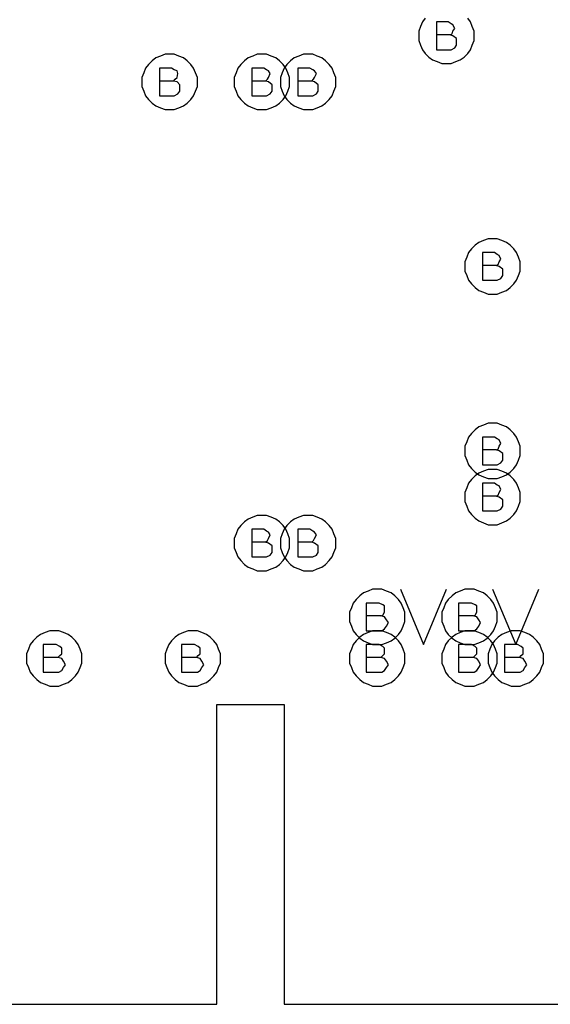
# Model space of a CAD drawing. Extents: x 28 to 61, y 25 to 46.
# Tile 5 of 61: x 35.193 to 35.767, y 29.96 to 31.027. Entities that reach past the tile are written whole.
import ezdxf

# ---------------------------------------------------------------- set-up
doc = ezdxf.new("R2010")
doc.units = 0
doc.layers.add('RVP8-TX_d_fab', color=2, linetype='CONTINUOUS')

msp = doc.modelspace()

# ---------------------------------------------------------------- linework, layer by layer
at = {"layer": 'RVP8-TX_d_fab'}
for points in [[(33.23, 29.96), (33.821, 29.96), (33.821, 30.285), (34.835, 30.285), (34.835, 29.96), (35.406, 29.96), (35.406, 30.285), (35.479, 30.285), (35.479, 29.96), (37.306, 29.96), (37.306, 30.285), (37.38, 30.285), (37.38, 29.96), (37.951, 29.96), (37.951, 30.285), (40.105, 30.285), (40.105, 34.51), (33.23, 34.51), (33.23, 29.96)], [(35.385, 30.96), (35.385, 30.965), (35.383, 30.97), (35.381, 30.975), (35.378, 30.979), (35.374, 30.983), (35.37, 30.986), (35.365, 30.988), (35.36, 30.99), (35.355, 30.99), (35.35, 30.99), (35.345, 30.988), (35.34, 30.986), (35.336, 30.983), (35.332, 30.979), (35.329, 30.975), (35.327, 30.97), (35.325, 30.965), (35.325, 30.96), (35.325, 30.955), (35.327, 30.95), (35.329, 30.945), (35.332, 30.941), (35.336, 30.937), (35.34, 30.934), (35.345, 30.932), (35.35, 30.93), (35.355, 30.93), (35.36, 30.93), (35.365, 30.932), (35.37, 30.934), (35.374, 30.937), (35.378, 30.941), (35.381, 30.945), (35.383, 30.95), (35.385, 30.955), (35.385, 30.96)], [(35.485, 30.96), (35.485, 30.965), (35.483, 30.97), (35.481, 30.975), (35.478, 30.979), (35.474, 30.983), (35.47, 30.986), (35.465, 30.988), (35.46, 30.99), (35.455, 30.99), (35.45, 30.99), (35.445, 30.988), (35.44, 30.986), (35.436, 30.983), (35.432, 30.979), (35.429, 30.975), (35.427, 30.97), (35.425, 30.965), (35.425, 30.96), (35.425, 30.955), (35.427, 30.95), (35.429, 30.945), (35.432, 30.941), (35.436, 30.937), (35.44, 30.934), (35.445, 30.932), (35.45, 30.93), (35.455, 30.93), (35.46, 30.93), (35.465, 30.932), (35.47, 30.934), (35.474, 30.937), (35.478, 30.941), (35.481, 30.945), (35.483, 30.95), (35.485, 30.955), (35.485, 30.96)], [(35.535, 30.96), (35.535, 30.965), (35.533, 30.97), (35.531, 30.975), (35.528, 30.979), (35.524, 30.983), (35.52, 30.986), (35.515, 30.988), (35.51, 30.99), (35.505, 30.99), (35.5, 30.99), (35.495, 30.988), (35.49, 30.986), (35.486, 30.983), (35.482, 30.979), (35.479, 30.975), (35.477, 30.97), (35.475, 30.965), (35.475, 30.96), (35.475, 30.955), (35.477, 30.95), (35.479, 30.945), (35.482, 30.941), (35.486, 30.937), (35.49, 30.934), (35.495, 30.932), (35.5, 30.93), (35.505, 30.93), (35.51, 30.93), (35.515, 30.932), (35.52, 30.934), (35.524, 30.937), (35.528, 30.941), (35.531, 30.945), (35.533, 30.95), (35.535, 30.955), (35.535, 30.96)], [(35.735, 30.76), (35.735, 30.765), (35.733, 30.77), (35.731, 30.775), (35.728, 30.779), (35.724, 30.783), (35.72, 30.786), (35.715, 30.788), (35.71, 30.79), (35.705, 30.79), (35.7, 30.79), (35.695, 30.788), (35.69, 30.786), (35.686, 30.783), (35.682, 30.779), (35.679, 30.775), (35.677, 30.77), (35.675, 30.765), (35.675, 30.76), (35.675, 30.755), (35.677, 30.75), (35.679, 30.745), (35.682, 30.741), (35.686, 30.737), (35.69, 30.734), (35.695, 30.732), (35.7, 30.73), (35.705, 30.73), (35.71, 30.73), (35.715, 30.732), (35.72, 30.734), (35.724, 30.737), (35.728, 30.741), (35.731, 30.745), (35.733, 30.75), (35.735, 30.755), (35.735, 30.76)], [(35.735, 30.56), (35.735, 30.565), (35.733, 30.57), (35.731, 30.575), (35.728, 30.579), (35.724, 30.583), (35.72, 30.586), (35.715, 30.588), (35.71, 30.59), (35.705, 30.59), (35.7, 30.59), (35.695, 30.588), (35.69, 30.586), (35.686, 30.583), (35.682, 30.579), (35.679, 30.575), (35.677, 30.57), (35.675, 30.565), (35.675, 30.56), (35.675, 30.555), (35.677, 30.55), (35.679, 30.545), (35.682, 30.541), (35.686, 30.537), (35.69, 30.534), (35.695, 30.532), (35.7, 30.53), (35.705, 30.53), (35.71, 30.53), (35.715, 30.532), (35.72, 30.534), (35.724, 30.537), (35.728, 30.541), (35.731, 30.545), (35.733, 30.55), (35.735, 30.555), (35.735, 30.56)], [(35.735, 30.51), (35.735, 30.515), (35.733, 30.52), (35.731, 30.525), (35.728, 30.529), (35.724, 30.533), (35.72, 30.536), (35.715, 30.538), (35.71, 30.54), (35.705, 30.54), (35.7, 30.54), (35.695, 30.538), (35.69, 30.536), (35.686, 30.533), (35.682, 30.529), (35.679, 30.525), (35.677, 30.52), (35.675, 30.515), (35.675, 30.51), (35.675, 30.505), (35.677, 30.5), (35.679, 30.495), (35.682, 30.491), (35.686, 30.487), (35.69, 30.484), (35.695, 30.482), (35.7, 30.48), (35.705, 30.48), (35.71, 30.48), (35.715, 30.482), (35.72, 30.484), (35.724, 30.487), (35.728, 30.491), (35.731, 30.495), (35.733, 30.5), (35.735, 30.505), (35.735, 30.51)], [(35.485, 30.46), (35.485, 30.465), (35.483, 30.47), (35.481, 30.475), (35.478, 30.479), (35.474, 30.483), (35.47, 30.486), (35.465, 30.488), (35.46, 30.49), (35.455, 30.49), (35.45, 30.49), (35.445, 30.488), (35.44, 30.486), (35.436, 30.483), (35.432, 30.479), (35.429, 30.475), (35.427, 30.47), (35.425, 30.465), (35.425, 30.46), (35.425, 30.455), (35.427, 30.45), (35.429, 30.445), (35.432, 30.441), (35.436, 30.437), (35.44, 30.434), (35.445, 30.432), (35.45, 30.43), (35.455, 30.43), (35.46, 30.43), (35.465, 30.432), (35.47, 30.434), (35.474, 30.437), (35.478, 30.441), (35.481, 30.445), (35.483, 30.45), (35.485, 30.455), (35.485, 30.46)], [(35.535, 30.46), (35.535, 30.465), (35.533, 30.47), (35.531, 30.475), (35.528, 30.479), (35.524, 30.483), (35.52, 30.486), (35.515, 30.488), (35.51, 30.49), (35.505, 30.49), (35.5, 30.49), (35.495, 30.488), (35.49, 30.486), (35.486, 30.483), (35.482, 30.479), (35.479, 30.475), (35.477, 30.47), (35.475, 30.465), (35.475, 30.46), (35.475, 30.455), (35.477, 30.45), (35.479, 30.445), (35.482, 30.441), (35.486, 30.437), (35.49, 30.434), (35.495, 30.432), (35.5, 30.43), (35.505, 30.43), (35.51, 30.43), (35.515, 30.432), (35.52, 30.434), (35.524, 30.437), (35.528, 30.441), (35.531, 30.445), (35.533, 30.45), (35.535, 30.455), (35.535, 30.46)], [(35.61, 30.38), (35.61, 30.385), (35.608, 30.39), (35.606, 30.395), (35.603, 30.399), (35.599, 30.403), (35.595, 30.406), (35.59, 30.408), (35.585, 30.41), (35.58, 30.41), (35.575, 30.41), (35.57, 30.408), (35.565, 30.406), (35.561, 30.403), (35.557, 30.399), (35.554, 30.395), (35.552, 30.39), (35.55, 30.385), (35.55, 30.38), (35.55, 30.375), (35.552, 30.37), (35.554, 30.365), (35.557, 30.361), (35.561, 30.357), (35.565, 30.354), (35.57, 30.352), (35.575, 30.35), (35.58, 30.35), (35.585, 30.35), (35.59, 30.352), (35.595, 30.354), (35.599, 30.357), (35.603, 30.361), (35.606, 30.365), (35.608, 30.37), (35.61, 30.375), (35.61, 30.38)], [(35.71, 30.38), (35.71, 30.385), (35.708, 30.39), (35.706, 30.395), (35.703, 30.399), (35.699, 30.403), (35.695, 30.406), (35.69, 30.408), (35.685, 30.41), (35.68, 30.41), (35.675, 30.41), (35.67, 30.408), (35.665, 30.406), (35.661, 30.403), (35.657, 30.399), (35.654, 30.395), (35.652, 30.39), (35.65, 30.385), (35.65, 30.38), (35.65, 30.375), (35.652, 30.37), (35.654, 30.365), (35.657, 30.361), (35.661, 30.357), (35.665, 30.354), (35.67, 30.352), (35.675, 30.35), (35.68, 30.35), (35.685, 30.35), (35.69, 30.352), (35.695, 30.354), (35.699, 30.357), (35.703, 30.361), (35.706, 30.365), (35.708, 30.37), (35.71, 30.375), (35.71, 30.38)], [(35.26, 30.335), (35.26, 30.34), (35.258, 30.345), (35.256, 30.35), (35.253, 30.354), (35.249, 30.358), (35.245, 30.361), (35.24, 30.363), (35.235, 30.365), (35.23, 30.365), (35.225, 30.365), (35.22, 30.363), (35.215, 30.361), (35.211, 30.358), (35.207, 30.354), (35.204, 30.35), (35.202, 30.345), (35.2, 30.34), (35.2, 30.335), (35.2, 30.33), (35.202, 30.325), (35.204, 30.32), (35.207, 30.316), (35.211, 30.312), (35.215, 30.309), (35.22, 30.307), (35.225, 30.305), (35.23, 30.305), (35.235, 30.305), (35.24, 30.307), (35.245, 30.309), (35.249, 30.312), (35.253, 30.316), (35.256, 30.32), (35.258, 30.325), (35.26, 30.33), (35.26, 30.335)], [(35.41, 30.335), (35.41, 30.34), (35.408, 30.345), (35.406, 30.35), (35.403, 30.354), (35.399, 30.358), (35.395, 30.361), (35.39, 30.363), (35.385, 30.365), (35.38, 30.365), (35.375, 30.365), (35.37, 30.363), (35.365, 30.361), (35.361, 30.358), (35.357, 30.354), (35.354, 30.35), (35.352, 30.345), (35.35, 30.34), (35.35, 30.335), (35.35, 30.33), (35.352, 30.325), (35.354, 30.32), (35.357, 30.316), (35.361, 30.312), (35.365, 30.309), (35.37, 30.307), (35.375, 30.305), (35.38, 30.305), (35.385, 30.305), (35.39, 30.307), (35.395, 30.309), (35.399, 30.312), (35.403, 30.316), (35.406, 30.32), (35.408, 30.325), (35.41, 30.33), (35.41, 30.335)], [(35.61, 30.335), (35.61, 30.34), (35.608, 30.345), (35.606, 30.35), (35.603, 30.354), (35.599, 30.358), (35.595, 30.361), (35.59, 30.363), (35.585, 30.365), (35.58, 30.365), (35.575, 30.365), (35.57, 30.363), (35.565, 30.361), (35.561, 30.358), (35.557, 30.354), (35.554, 30.35), (35.552, 30.345), (35.55, 30.34), (35.55, 30.335), (35.55, 30.33), (35.552, 30.325), (35.554, 30.32), (35.557, 30.316), (35.561, 30.312), (35.565, 30.309), (35.57, 30.307), (35.575, 30.305), (35.58, 30.305), (35.585, 30.305), (35.59, 30.307), (35.595, 30.309), (35.599, 30.312), (35.603, 30.316), (35.606, 30.32), (35.608, 30.325), (35.61, 30.33), (35.61, 30.335)], [(35.71, 30.335), (35.71, 30.34), (35.708, 30.345), (35.706, 30.35), (35.703, 30.354), (35.699, 30.358), (35.695, 30.361), (35.69, 30.363), (35.685, 30.365), (35.68, 30.365), (35.675, 30.365), (35.67, 30.363), (35.665, 30.361), (35.661, 30.358), (35.657, 30.354), (35.654, 30.35), (35.652, 30.345), (35.65, 30.34), (35.65, 30.335), (35.65, 30.33), (35.652, 30.325), (35.654, 30.32), (35.657, 30.316), (35.661, 30.312), (35.665, 30.309), (35.67, 30.307), (35.675, 30.305), (35.68, 30.305), (35.685, 30.305), (35.69, 30.307), (35.695, 30.309), (35.699, 30.312), (35.703, 30.316), (35.706, 30.32), (35.708, 30.325), (35.71, 30.33), (35.71, 30.335)], [(35.76, 30.335), (35.76, 30.34), (35.758, 30.345), (35.756, 30.35), (35.753, 30.354), (35.749, 30.358), (35.745, 30.361), (35.74, 30.363), (35.735, 30.365), (35.73, 30.365), (35.725, 30.365), (35.72, 30.363), (35.715, 30.361), (35.711, 30.358), (35.707, 30.354), (35.704, 30.35), (35.702, 30.345), (35.7, 30.34), (35.7, 30.335), (35.7, 30.33), (35.702, 30.325), (35.704, 30.32), (35.707, 30.316), (35.711, 30.312), (35.715, 30.309), (35.72, 30.307), (35.725, 30.305), (35.73, 30.305), (35.735, 30.305), (35.74, 30.307), (35.745, 30.309), (35.749, 30.312), (35.753, 30.316), (35.756, 30.32), (35.758, 30.325), (35.76, 30.33), (35.76, 30.335)]]:
    msp.add_lwpolyline(points, close=True, dxfattribs=at)
for points in [[(35.632, 31.029), (35.629, 31.025), (35.627, 31.02), (35.625, 31.015), (35.625, 31.01), (35.625, 31.005), (35.627, 31), (35.629, 30.995), (35.632, 30.991), (35.636, 30.987), (35.64, 30.984), (35.645, 30.982), (35.65, 30.98), (35.655, 30.98), (35.66, 30.98), (35.665, 30.982), (35.67, 30.984), (35.674, 30.987), (35.678, 30.991), (35.681, 30.995), (35.683, 31), (35.685, 31.005), (35.685, 31.01), (35.685, 31.01), (35.685, 31.015), (35.683, 31.02), (35.681, 31.025), (35.678, 31.029)], [(35.659, 31.011), (35.661, 31.012), (35.662, 31.015), (35.664, 31.018), (35.662, 31.022), (35.66, 31.023), (35.657, 31.025), (35.644, 31.025), (35.644, 30.995), (35.66, 30.995), (35.664, 30.997), (35.666, 31), (35.666, 31.004), (35.666, 31.007), (35.662, 31.01), (35.659, 31.011), (35.644, 31.011)], [(35.359, 30.961), (35.361, 30.963), (35.363, 30.965), (35.364, 30.969), (35.363, 30.972), (35.36, 30.973), (35.357, 30.975), (35.344, 30.975), (35.344, 30.945), (35.36, 30.945), (35.364, 30.947), (35.366, 30.95), (35.366, 30.954), (35.366, 30.957), (35.363, 30.96), (35.359, 30.961), (35.344, 30.961)], [(35.459, 30.961), (35.461, 30.963), (35.462, 30.965), (35.464, 30.969), (35.462, 30.972), (35.46, 30.973), (35.457, 30.975), (35.444, 30.975), (35.444, 30.945), (35.46, 30.945), (35.464, 30.947), (35.466, 30.95), (35.466, 30.954), (35.466, 30.957), (35.462, 30.96), (35.459, 30.961), (35.444, 30.961)], [(35.509, 30.961), (35.511, 30.963), (35.512, 30.965), (35.514, 30.969), (35.512, 30.972), (35.51, 30.973), (35.507, 30.975), (35.494, 30.975), (35.494, 30.945), (35.51, 30.945), (35.514, 30.947), (35.516, 30.95), (35.516, 30.954), (35.516, 30.957), (35.512, 30.96), (35.509, 30.961), (35.494, 30.961)], [(35.709, 30.761), (35.711, 30.762), (35.712, 30.765), (35.714, 30.768), (35.712, 30.772), (35.71, 30.773), (35.707, 30.775), (35.694, 30.775), (35.694, 30.745), (35.71, 30.745), (35.714, 30.747), (35.716, 30.75), (35.716, 30.754), (35.716, 30.757), (35.712, 30.76), (35.709, 30.761), (35.694, 30.761)], [(35.709, 30.561), (35.711, 30.562), (35.712, 30.565), (35.714, 30.568), (35.712, 30.572), (35.71, 30.573), (35.707, 30.575), (35.694, 30.575), (35.694, 30.545), (35.71, 30.545), (35.714, 30.547), (35.716, 30.55), (35.716, 30.554), (35.716, 30.557), (35.712, 30.56), (35.709, 30.561), (35.694, 30.561)], [(35.709, 30.511), (35.711, 30.512), (35.712, 30.515), (35.714, 30.518), (35.712, 30.522), (35.71, 30.523), (35.707, 30.525), (35.694, 30.525), (35.694, 30.495), (35.71, 30.495), (35.714, 30.497), (35.716, 30.5), (35.716, 30.504), (35.716, 30.507), (35.712, 30.51), (35.709, 30.511), (35.694, 30.511)], [(35.459, 30.461), (35.461, 30.463), (35.462, 30.465), (35.464, 30.469), (35.462, 30.472), (35.46, 30.473), (35.457, 30.475), (35.444, 30.475), (35.444, 30.445), (35.46, 30.445), (35.464, 30.447), (35.466, 30.45), (35.466, 30.454), (35.466, 30.457), (35.462, 30.46), (35.459, 30.461), (35.444, 30.461)], [(35.509, 30.461), (35.511, 30.463), (35.512, 30.465), (35.514, 30.469), (35.512, 30.472), (35.51, 30.473), (35.507, 30.475), (35.494, 30.475), (35.494, 30.445), (35.51, 30.445), (35.514, 30.447), (35.516, 30.45), (35.516, 30.454), (35.516, 30.457), (35.512, 30.46), (35.509, 30.461), (35.494, 30.461)], [(35.605, 30.41), (35.63, 30.35), (35.655, 30.41)], [(35.705, 30.41), (35.73, 30.35), (35.755, 30.41)], [(35.584, 30.381), (35.586, 30.382), (35.588, 30.385), (35.588, 30.388), (35.588, 30.392), (35.586, 30.393), (35.582, 30.395), (35.568, 30.395), (35.568, 30.365), (35.585, 30.365), (35.588, 30.367), (35.59, 30.37), (35.592, 30.374), (35.59, 30.377), (35.588, 30.38), (35.584, 30.381), (35.568, 30.381)], [(35.684, 30.381), (35.686, 30.382), (35.688, 30.385), (35.688, 30.388), (35.688, 30.392), (35.686, 30.393), (35.682, 30.395), (35.668, 30.395), (35.668, 30.365), (35.685, 30.365), (35.688, 30.367), (35.69, 30.37), (35.692, 30.374), (35.69, 30.377), (35.688, 30.38), (35.684, 30.381), (35.668, 30.381)], [(35.234, 30.336), (35.236, 30.338), (35.238, 30.34), (35.238, 30.344), (35.238, 30.346), (35.236, 30.348), (35.232, 30.35), (35.218, 30.35), (35.218, 30.32), (35.235, 30.32), (35.238, 30.322), (35.24, 30.325), (35.242, 30.328), (35.24, 30.332), (35.238, 30.335), (35.234, 30.336), (35.218, 30.336)], [(35.384, 30.336), (35.386, 30.338), (35.388, 30.34), (35.388, 30.344), (35.388, 30.346), (35.386, 30.348), (35.382, 30.35), (35.368, 30.35), (35.368, 30.32), (35.385, 30.32), (35.388, 30.322), (35.39, 30.325), (35.392, 30.328), (35.39, 30.332), (35.388, 30.335), (35.384, 30.336), (35.368, 30.336)], [(35.584, 30.336), (35.586, 30.338), (35.588, 30.34), (35.588, 30.344), (35.588, 30.346), (35.586, 30.348), (35.582, 30.35), (35.568, 30.35), (35.568, 30.32), (35.585, 30.32), (35.588, 30.322), (35.59, 30.325), (35.592, 30.328), (35.59, 30.332), (35.588, 30.335), (35.584, 30.336), (35.568, 30.336)], [(35.684, 30.336), (35.686, 30.338), (35.688, 30.34), (35.688, 30.344), (35.688, 30.346), (35.686, 30.348), (35.682, 30.35), (35.668, 30.35), (35.668, 30.32), (35.685, 30.32), (35.688, 30.322), (35.69, 30.325), (35.692, 30.328), (35.69, 30.332), (35.688, 30.335), (35.684, 30.336), (35.668, 30.336)], [(35.734, 30.336), (35.736, 30.338), (35.738, 30.34), (35.738, 30.344), (35.738, 30.346), (35.736, 30.348), (35.732, 30.35), (35.718, 30.35), (35.718, 30.32), (35.735, 30.32), (35.738, 30.322), (35.74, 30.325), (35.742, 30.328), (35.74, 30.332), (35.738, 30.335), (35.734, 30.336), (35.718, 30.336)]]:
    msp.add_lwpolyline(points, dxfattribs=at)

doc.saveas('drawing.dxf')
